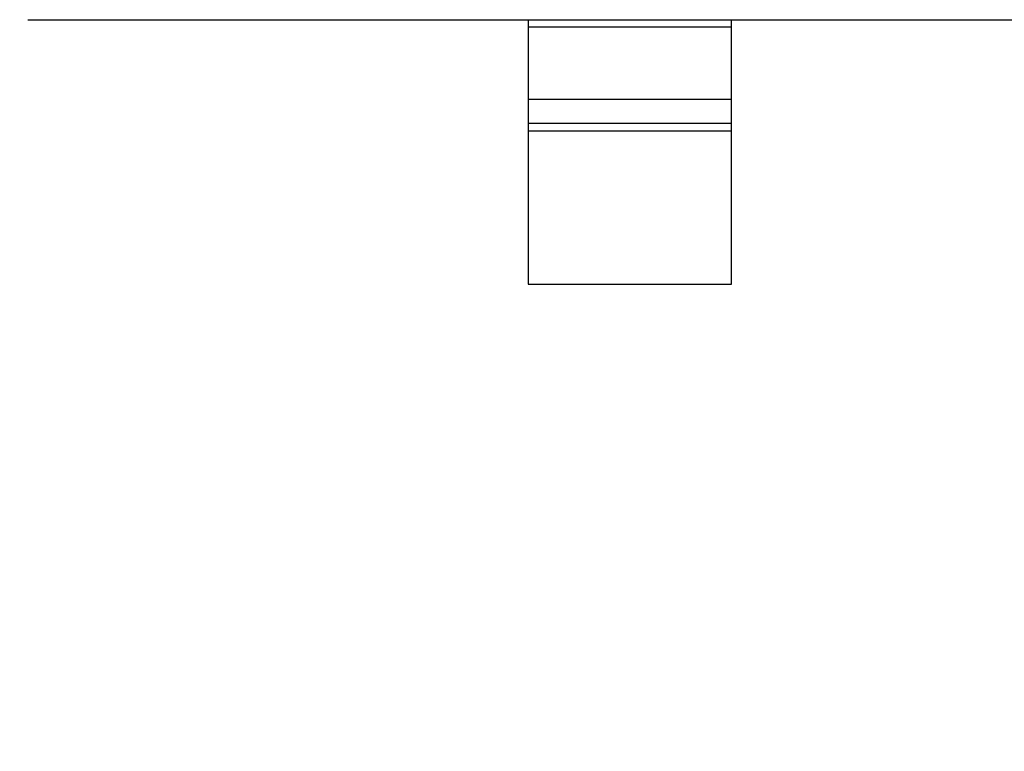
# Model space of a CAD drawing. Header units: millimetres. Extents: x 718 to 1157, y -195 to -52.
# Tile 136 of 156: x 1095.31 to 1097.73, y -123.11 to -121.31. Entities that reach past the tile are written whole.
import ezdxf

# ---------------------------------------------------------------- set-up
doc = ezdxf.new("R2010")
doc.units = ezdxf.units.MM
doc.header["$LTSCALE"] = 1.21
doc.header["$MEASUREMENT"] = 0
doc.header["$PDMODE"] = 3
doc.header["$PDSIZE"] = 0.3125
doc.layers.get('0').update_dxf_attribs({"linetype": 'CONTINUOUS'})
doc.layers.get('DEFPOINTS').update_dxf_attribs({"linetype": 'CONTINUOUS'})
doc.layers.add('Dim', color=3, linetype='CONTINUOUS', lineweight=25)
doc.styles.get("Standard").update_dxf_attribs({"font": 'txt', "width": 0.8})
doc.dimstyles.get("Standard").update_dxf_attribs({"dimtxt": 0.15625, "dimasz": 0.1875, "dimexe": 0.125, "dimexo": 0.0625, "dimgap": 0.09, "dimtad": 0, "dimtih": 1, "dimtoh": 1, "dimzin": 4, "dimdsep": 46, "dimtxsty": 'Standard', "dimblk": '_FILLED', "dimblk1": '_FILLED', "dimblk2": '_FILLED', "dimcen": 0.09, "dimazin": 1, "dimtp": 0.01, "dimtm": 0.01, "dimtfac": 1, "dimtofl": 0, "dimtmove": 0, "dimatfit": 3, "dimldrblk": '_FILLED', "dimfxl": 1, "dimtolj": 1, "dimtzin": 4, "dimarcsym": 0})

# ---------------------------------------------------------------- blocks, each defined once
blk = doc.blocks.new('_FILLED')
at = {"color": 0, "linetype": 'ByBlock'}
blk.add_solid([(0, 0), (-1, 0.16667), (-1, -0.16667)], dxfattribs=at)
blk = doc.blocks.new('*D41')
at = {"layer": 'DEFPOINTS', "color": 0}
for p in [(1078.3878, -101.7796), (1078.3878, -150.8296), (1143.3384, -150.8296)]:
    blk.add_point(p, dxfattribs=at)
at = {"layer": 'Dim', "color": 0, "lineweight": -2}
for p, q in [((1078.4503, -101.7796), (1143.4634, -101.7796)), ((1143.3384, -104.3196), (1143.3384, -122.3813)), ((1143.3384, -148.2896), (1143.3384, -130.2279)), ((1078.4503, -150.8296), (1143.4634, -150.8296))]:
    blk.add_line(p, q, dxfattribs=at)
at = {"layer": 'Dim', "color": 0, "lineweight": -2, "xscale": 2.54, "yscale": 2.54, "zscale": 2.54}
for p, rotation in [((1143.3384, -101.7796), 90), ((1143.3384, -150.8296), 270)]:
    blk.add_blockref('_FILLED', p, dxfattribs=dict(at, rotation=rotation))
at = {"layer": 'Dim', "color": 0, "insert": (1143.3384, -126.3046), "char_height": 2.5, "attachment_point": 5, "rotation": 90, "line_spacing_factor": 2.5}
blk.add_mtext('\\A1;49.05', dxfattribs=at)

msp = doc.modelspace()

# ---------------------------------------------------------------- linework, layer by layer
at = {"color": 7, "linetype": 'Continuous'}
for p, q in [((1095.3273, -121.3112), (1098.2876, -121.3112)), ((1096.5574, -121.3112), (1096.5574, -121.9612)), ((1096.5574, -121.329), (1097.0574, -121.329)), ((1097.0574, -121.9612), (1097.0574, -121.3112)), ((1097.0574, -121.5073), (1096.5574, -121.5073)), ((1096.5574, -121.5653), (1097.0574, -121.5653)), ((1097.0574, -121.5851), (1096.5574, -121.5851)), ((1096.5574, -121.9612), (1097.0574, -121.9612))]:
    msp.add_line(p, q, dxfattribs=at)

# ---------------------------------------------------------------- dimensions: what is measured, and where the dimension line sits
at = {"layer": 'Dim'}
dim = msp.add_linear_dim(base=(1143.3384, -150.8296), p1=(1078.3878, -101.7796), p2=(1078.3878, -150.8296), angle=90, dimstyle='Standard', override={"dimtxt": 2.5, "dimasz": 2.54, "dimtih": 0, "dimtoh": 0, "dimzin": 0, "dimcen": 0.198, "dimadec": 0, "dimazin": 0, "dimtp": 0, "dimtm": 0, "dimtdec": 4, "dimtzin": 0}, dxfattribs=at)
dim.commit()
dim.dimension.update_dxf_attribs({"geometry": '*D41', "text_midpoint": (1143.3384, -126.3046)})

doc.saveas('drawing.dxf')
